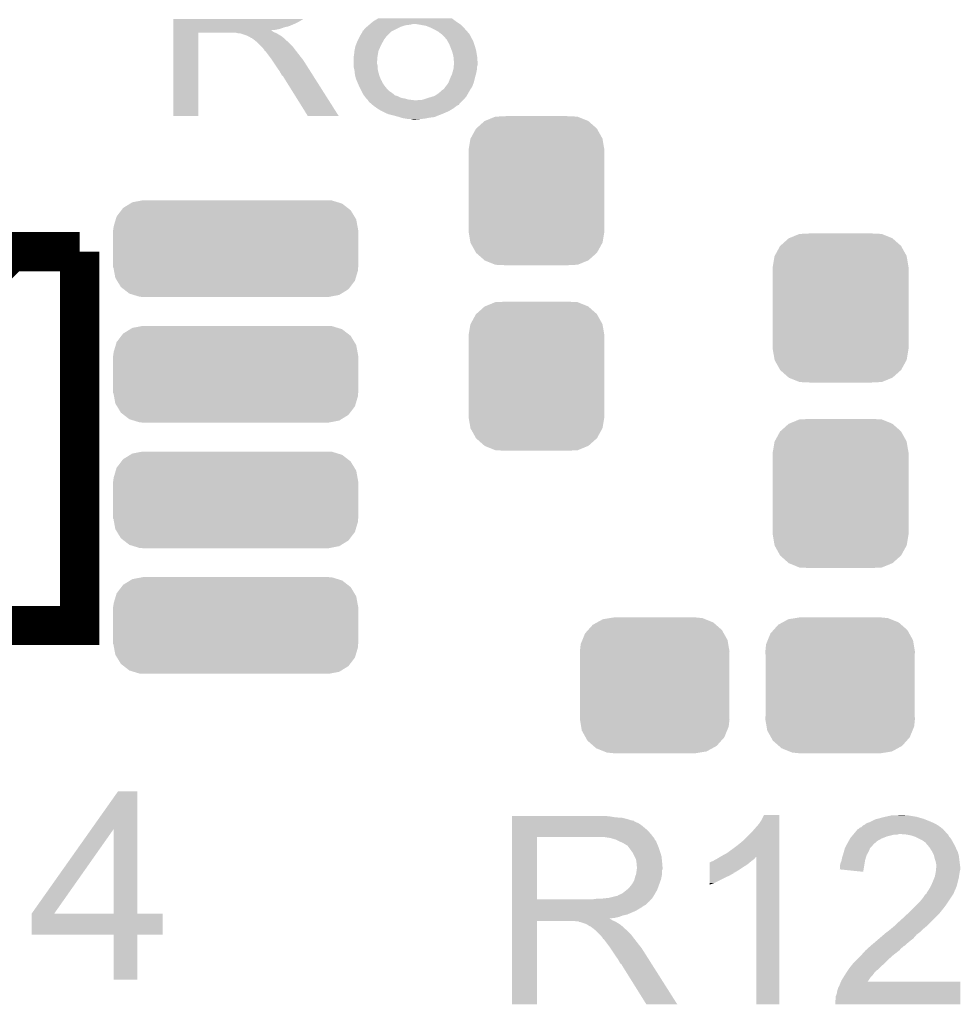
# Model space of a CAD drawing. Extents: x -1.3 to 24.2, y -3.9 to 39.2.
# Tile 26 of 43: x 13.6 to 18.5, y 11.1 to 16.2. Entities that reach past the tile are written whole.
import ezdxf

# ---------------------------------------------------------------- set-up
doc = ezdxf.new("R2010")
doc.units = 0
doc.layers.get('0').update_dxf_attribs({"linetype": 'CONTINUOUS'})
doc.layers.add('BOOST_10_CLICK_V101_GTO', color=14, linetype='CONTINUOUS')
doc.layers.add('BOOST_10_CLICK_V101_GTS', color=12, linetype='CONTINUOUS')

# ---------------------------------------------------------------- blocks, each defined once
blk = doc.blocks.new('CUSTOM_82')
for points in [[(-0.34504, 0.286174), (-0.320744, 0.31339), (0.348152, 0.286174), (0.317222, 0.31339)], [(-0.320744, 0.31339), (-0.298526, 0.325596), (0.317222, 0.31339), (0.30335, 0.325596)], [(-0.298526, 0.325596), (-0.268438, 0.342124), (0.30335, 0.325596), (0.2622, 0.342124)], [(-0.268438, 0.342124), (-0.233628, 0.347838), (0.2622, 0.342124), (0.247972, 0.347838)], [(-0.233628, 0.347838), (-0.20955, 0.35179), (0.247972, 0.347838), (0.20955, 0.35179)], [(-0.37475, 0.234078), (-0.360486, 0.26887), (0.377262, 0.234078), (0.357822, 0.26887)], [(-0.360486, 0.26887), (-0.34504, 0.286174), (0.357822, 0.26887), (0.348152, 0.286174)], [(-0.38735, 0.17526), (-0.383124, 0.213652), (0.38735, 0.17526), (0.380766, 0.213652)], [(-0.383124, 0.213652), (-0.37475, 0.234078), (0.380766, 0.213652), (0.377262, 0.234078)], [(-0.38608, 0.154124), (-0.38735, 0.17526), (0.38608, 0.154124), (0.38735, 0.17526)], [(-0.38608, -0.154124), (-0.38608, 0.154124), (0.38608, -0.154124), (0.38608, 0.154124)], [(-0.38735, -0.17526), (-0.38608, -0.154124), (0.38735, -0.17526), (0.38608, -0.154124)], [(-0.380764, -0.213652), (-0.38735, -0.17526), (0.383124, -0.213652), (0.38735, -0.17526)], [(-0.377262, -0.234078), (-0.380764, -0.213652), (0.374748, -0.234078), (0.383124, -0.213652)], [(-0.35782, -0.26887), (-0.377262, -0.234078), (0.360486, -0.26887), (0.374748, -0.234078)], [(-0.348152, -0.286174), (-0.35782, -0.26887), (0.345038, -0.286174), (0.360486, -0.26887)], [(-0.31722, -0.31339), (-0.348152, -0.286174), (0.320744, -0.31339), (0.345038, -0.286174)], [(-0.30335, -0.325596), (-0.31722, -0.31339), (0.298524, -0.325596), (0.320744, -0.31339)], [(-0.262198, -0.342124), (-0.30335, -0.325596), (0.268438, -0.342124), (0.298524, -0.325596)], [(-0.247972, -0.347838), (-0.262198, -0.342124), (0.233626, -0.347838), (0.268438, -0.342124)], [(-0.20955, -0.35179), (-0.247972, -0.347838), (0.20955, -0.35179), (0.233626, -0.347838)]]:
    blk.add_solid(points)
blk = doc.blocks.new('CUSTOM_83')
for points in [[(-0.312264, 0.321732), (-0.26893, 0.360448), (0.312592, 0.321732), (0.268592, 0.360448)], [(-0.26893, 0.360448), (-0.267216, 0.361152), (0.268592, 0.360448), (0.26779, 0.361152)], [(-0.267216, 0.361152), (-0.213724, 0.383108), (0.26779, 0.361152), (0.21312, 0.383108)], [(-0.213724, 0.383108), (-0.20803, 0.383392), (0.21312, 0.383108), (0.212412, 0.383392)], [(-0.20803, 0.383392), (-0.154122, 0.38608), (0.212412, 0.383392), (0.154132, 0.38608)], [(-0.341452, 0.269636), (-0.313432, 0.320688), (0.341702, 0.269636), (0.313176, 0.320688)], [(-0.313432, 0.320688), (-0.312264, 0.321732), (0.313176, 0.320688), (0.312592, 0.321732)], [(-0.35179, 0.21082), (-0.342144, 0.268372), (0.35179, 0.21082), (0.34192, 0.268372)], [(-0.342144, 0.268372), (-0.341452, 0.269636), (0.34192, 0.268372), (0.341702, 0.269636)], [(-0.35179, 0.20955), (-0.35179, 0.21082), (0.35179, 0.20955), (0.35179, 0.21082)], [(-0.35179, -0.20955), (-0.35179, 0.20955), (0.35179, -0.20955), (0.35179, 0.20955)], [(-0.35179, -0.21082), (-0.35179, -0.20955), (0.35179, -0.21082), (0.35179, -0.20955)], [(-0.34192, -0.268358), (-0.35179, -0.21082), (0.342148, -0.268358), (0.35179, -0.21082)], [(-0.341702, -0.269636), (-0.34192, -0.268358), (0.341446, -0.269636), (0.342148, -0.268358)], [(-0.313184, -0.320676), (-0.341702, -0.269636), (0.31344, -0.320676), (0.341446, -0.269636)], [(-0.312594, -0.321732), (-0.313184, -0.320676), (0.312258, -0.321732), (0.31344, -0.320676)], [(-0.268602, -0.36044), (-0.312594, -0.321732), (0.26894, -0.36044), (0.312258, -0.321732)], [(-0.267792, -0.361154), (-0.268602, -0.36044), (0.2672, -0.361154), (0.26894, -0.36044)], [(-0.213136, -0.383104), (-0.267792, -0.361154), (0.213734, -0.383104), (0.2672, -0.361154)], [(-0.212414, -0.383394), (-0.213136, -0.383104), (0.207926, -0.383394), (0.213734, -0.383104)], [(-0.154122, -0.38608), (-0.212414, -0.383394), (0.154132, -0.38608), (0.207926, -0.383394)]]:
    blk.add_solid(points)
blk = doc.blocks.new('CUSTOM_92')
for points in [[(-0.59211, 0.198802), (-0.583286, 0.210356), (0.594744, 0.198802), (0.579872, 0.210356)], [(-0.583286, 0.210356), (-0.546818, 0.232942), (0.579872, 0.210356), (0.550796, 0.232942)], [(-0.546818, 0.232942), (-0.535974, 0.239658), (0.550796, 0.232942), (0.5288, 0.239658)], [(-0.535974, 0.239658), (-0.48651, 0.249192), (0.5288, 0.239658), (0.49757, 0.249192)], [(-0.48651, 0.249192), (-0.48133, 0.25019), (0.49757, 0.249192), (0.48133, 0.25019)], [(-0.621468, 0.15125), (-0.61706, 0.166126), (0.623652, 0.15125), (0.61461, 0.166126)], [(-0.61706, 0.166126), (-0.59211, 0.198802), (0.61461, 0.166126), (0.594744, 0.198802)], [(-0.63373, 0.09652), (-0.632868, 0.112768), (0.63373, 0.09652), (0.63074, 0.112768)], [(-0.632868, 0.112768), (-0.621468, 0.15125), (0.63074, 0.112768), (0.623652, 0.15125)], [(-0.635, -0.09652), (-0.635, 0.09652), (0.635, -0.09652), (0.635, 0.09652)], [(-0.630738, -0.112768), (-0.63373, -0.09652), (0.632868, -0.112768), (0.63373, -0.09652)], [(-0.623652, -0.15125), (-0.630738, -0.112768), (0.621466, -0.15125), (0.632868, -0.112768)], [(-0.614608, -0.166126), (-0.623652, -0.15125), (0.61706, -0.166126), (0.621466, -0.15125)], [(-0.594744, -0.198802), (-0.614608, -0.166126), (0.592108, -0.198802), (0.61706, -0.166126)], [(-0.57987, -0.210356), (-0.594744, -0.198802), (0.583286, -0.210356), (0.592108, -0.198802)], [(-0.550796, -0.232942), (-0.57987, -0.210356), (0.546816, -0.232942), (0.583286, -0.210356)], [(-0.528798, -0.239658), (-0.550796, -0.232942), (0.535974, -0.239658), (0.546816, -0.232942)], [(-0.49757, -0.249192), (-0.528798, -0.239658), (0.486508, -0.249192), (0.535974, -0.239658)], [(-0.48133, -0.25019), (-0.49757, -0.249192), (0.48133, -0.25019), (0.486508, -0.249192)]]:
    blk.add_solid(points)

msp = doc.modelspace()

# ---------------------------------------------------------------- linework, layer by layer
at = {"layer": 'BOOST_10_CLICK_V101_GTO', "const_width": 0.2032}
for points in [[(13.22578, 13.03528), (13.94206, 13.03528), (13.94206, 14.97076)], [(13.22578, 13.03528), (13.22578, 14.61008), (13.58646, 14.97076), (13.94206, 14.97076)]]:
    msp.add_lwpolyline(points, dxfattribs=at)
at = {"layer": 'BOOST_10_CLICK_V101_GTO'}
for points in [[(14.42721, 16.15948), (14.427212, 16.174718), (15.0749, 16.15948), (15.100298, 16.174718)], [(14.42721, 16.15186), (14.42721, 16.15948), (15.05966, 16.15186), (15.0749, 16.15948)], [(15.446162, 16.14932), (15.460978, 16.16202), (15.90929, 16.14932), (15.89024, 16.16202)], [(15.460978, 16.16202), (15.460982, 16.162022), (15.89024, 16.16202), (15.890238, 16.162022)], [(15.460982, 16.162022), (15.486376, 16.177258), (15.890238, 16.162022), (15.869918, 16.177258)], [(14.42721, 16.13662), (14.42721, 16.15186), (15.024098, 16.13662), (15.05966, 16.15186)], [(14.42721, 16.131538), (14.42721, 16.13662), (15.001238, 16.131538), (15.024098, 16.13662)], [(14.42721, 16.12392), (14.42721, 16.131538), (14.980918, 16.12392), (15.001238, 16.131538)], [(14.42721, 16.11884), (14.42721, 16.12392), (14.958058, 16.11884), (14.980918, 16.12392)], [(14.42721, 16.116262), (14.42721, 16.11884), (14.932694, 16.116262), (14.958058, 16.11884)], [(14.42721, 16.113758), (14.42721, 16.116262), (14.935204, 16.113758), (14.932694, 16.116262)], [(14.42721, 16.111218), (14.42721, 16.113758), (14.940282, 16.111218), (14.935204, 16.113758)], [(14.42721, 16.10614), (14.42721, 16.111218), (14.947898, 16.10614), (14.940282, 16.111218)], [(14.42721, 16.1036), (14.42721, 16.10614), (14.95425, 16.1036), (14.947898, 16.10614)], [(15.3924, 16.085818), (15.40764, 16.111222), (15.5321, 16.085818), (15.557504, 16.111222)], [(15.40764, 16.111222), (15.407664, 16.11376), (15.557504, 16.111222), (15.56258, 16.11376)], [(15.407664, 16.11376), (15.410182, 16.113768), (15.56258, 16.11376), (15.562596, 16.113768)], [(15.410182, 16.113768), (15.415262, 16.121382), (15.562596, 16.113768), (15.577824, 16.121382)], [(15.415262, 16.121382), (15.42542, 16.13154), (15.577824, 16.121382), (15.59814, 16.13154)], [(15.42542, 16.13154), (15.428382, 16.13408), (15.59814, 16.13154), (15.603222, 16.13408)], [(15.428382, 16.13408), (15.437272, 16.1417), (15.603222, 16.13408), (15.626082, 16.1417)], [(15.437272, 16.1417), (15.440236, 16.14424), (15.626082, 16.1417), (15.6464, 16.14424)], [(15.440236, 16.14424), (15.443202, 16.146782), (15.6464, 16.14424), (15.661642, 16.146782)], [(15.443202, 16.146782), (15.446162, 16.14932), (15.661642, 16.146782), (15.666724, 16.14932)], [(15.692134, 16.146778), (15.676882, 16.14932), (15.913102, 16.146778), (15.90929, 16.14932)], [(15.70736, 16.14424), (15.692134, 16.146778), (15.91564, 16.14424), (15.913102, 16.146778)], [(15.735302, 16.139158), (15.70736, 16.14424), (15.920722, 16.139158), (15.91564, 16.14424)], [(15.7607, 16.129), (15.735302, 16.139158), (15.93088, 16.129), (15.920722, 16.139158)], [(15.76578, 16.12646), (15.7607, 16.129), (15.93342, 16.12646), (15.93088, 16.129)], [(15.781018, 16.11884), (15.76578, 16.12646), (15.940194, 16.11884), (15.93342, 16.12646)], [(15.798798, 16.10868), (15.781018, 16.11884), (15.949226, 16.10868), (15.940194, 16.11884)], [(15.80515, 16.1036), (15.798798, 16.10868), (15.95374, 16.1036), (15.949226, 16.10868)], [(14.4272, 15.671824), (14.42721, 16.103576), (14.556716, 15.671824), (14.55674, 16.103576)], [(14.42721, 16.103576), (14.42721, 16.1036), (14.55674, 16.103576), (14.749778, 16.1036)], [(14.759938, 16.10106), (14.749778, 16.1036), (14.960602, 16.10106), (14.95425, 16.1036)], [(14.775174, 16.098526), (14.772636, 16.10106), (14.964826, 16.098526), (14.960602, 16.10106)], [(14.777716, 16.09852), (14.775174, 16.098526), (14.964836, 16.09852), (14.964826, 16.098526)], [(14.808198, 16.08836), (14.777716, 16.09852), (14.981768, 16.08836), (14.964836, 16.09852)], [(14.813278, 16.08582), (14.808198, 16.08836), (14.986, 16.08582), (14.981768, 16.08836)], [(14.818358, 16.08328), (14.813278, 16.08582), (14.989176, 16.08328), (14.986, 16.08582)], [(14.825978, 16.078202), (14.818358, 16.08328), (14.995524, 16.078202), (14.989176, 16.08328)], [(14.831056, 16.075662), (14.825978, 16.078202), (14.998698, 16.075662), (14.995524, 16.078202)], [(14.833596, 16.07566), (14.831056, 16.075662), (14.9987, 16.07566), (14.998698, 16.075662)], [(14.83614, 16.073122), (14.833596, 16.07566), (15.001238, 16.073122), (14.9987, 16.07566)], [(14.8463, 16.0655), (14.83614, 16.073122), (15.00886, 16.0655), (15.001238, 16.073122)], [(14.849476, 16.06296), (14.8463, 16.0655), (15.0114, 16.06296), (15.00886, 16.0655)], [(14.855828, 16.057878), (14.849476, 16.06296), (15.019022, 16.057878), (15.0114, 16.06296)], [(14.858998, 16.055342), (14.855828, 16.057878), (15.021558, 16.055342), (15.019022, 16.057878)], [(14.881862, 16.032478), (14.858998, 16.055342), (15.04442, 16.032478), (15.021558, 16.055342)], [(15.37665, 16.052798), (15.3797, 16.06042), (15.50924, 16.052798), (15.513594, 16.06042)], [(15.3797, 16.06042), (15.38478, 16.07058), (15.513594, 16.06042), (15.5194, 16.07058)], [(15.38478, 16.07058), (15.38986, 16.08074), (15.5194, 16.07058), (15.527022, 16.08074)], [(15.38986, 16.08074), (15.3924, 16.085818), (15.527022, 16.08074), (15.5321, 16.085818)], [(15.808326, 16.10106), (15.80515, 16.1036), (15.95628, 16.10106), (15.95374, 16.1036)], [(15.8115, 16.09852), (15.808326, 16.10106), (15.957974, 16.09852), (15.95628, 16.10106)], [(15.819122, 16.093438), (15.8115, 16.09852), (15.96136, 16.093438), (15.957974, 16.09852)], [(15.82166, 16.0909), (15.819122, 16.093438), (15.96263, 16.0909), (15.96136, 16.093438)], [(15.832948, 16.078202), (15.82166, 16.0909), (15.96898, 16.078202), (15.96263, 16.0909)], [(15.841982, 16.068038), (15.832948, 16.078202), (15.974788, 16.068038), (15.96898, 16.078202)], [(15.846216, 16.060418), (15.841982, 16.068038), (15.97914, 16.060418), (15.974788, 16.068038)], [(15.85468, 16.04518), (15.846216, 16.060418), (15.98422, 16.04518), (15.97914, 16.060418)], [(14.889478, 16.02486), (14.881862, 16.032478), (15.050136, 16.02486), (15.04442, 16.032478)], [(14.897098, 16.014698), (14.889478, 16.02486), (15.057758, 16.014698), (15.050136, 16.02486)], [(14.89837, 16.01216), (14.897098, 16.014698), (15.05966, 16.01216), (15.057758, 16.014698)], [(14.899634, 16.009636), (14.89837, 16.01216), (15.061624, 16.009636), (15.05966, 16.01216)], [(14.90217, 16.00962), (14.899634, 16.009636), (15.061636, 16.00962), (15.061624, 16.009636)], [(14.917416, 15.9893), (14.90217, 16.00962), (15.07744, 15.9893), (15.061636, 16.00962)], [(15.36192, 15.986762), (15.36446, 16.009618), (15.484764, 15.986762), (15.48892, 16.009618)], [(15.36446, 16.009622), (15.369032, 16.03248), (15.488922, 16.009622), (15.49908, 16.03248)], [(15.36446, 16.009618), (15.36446, 16.009622), (15.48892, 16.009618), (15.488922, 16.009622)], [(15.369032, 16.03248), (15.369542, 16.035022), (15.49908, 16.03248), (15.50035, 16.035022)], [(15.369542, 16.035022), (15.37665, 16.052798), (15.50035, 16.035022), (15.50924, 16.052798)], [(15.857728, 16.03756), (15.85468, 16.04518), (15.98676, 16.03756), (15.98422, 16.04518)], [(15.86484, 16.01978), (15.857728, 16.03756), (15.992094, 16.01978), (15.98676, 16.03756)], [(15.867698, 16.01216), (15.86484, 16.01978), (15.99438, 16.01216), (15.992094, 16.01978)], [(15.87246, 15.999458), (15.867698, 16.01216), (15.996498, 15.999458), (15.99438, 16.01216)], [(14.93266, 15.96898), (14.917416, 15.9893), (15.093696, 15.96898), (15.07744, 15.9893)], [(14.936048, 15.963898), (14.93266, 15.96898), (15.09776, 15.963898), (15.093696, 15.96898)], [(14.954674, 15.93596), (14.936048, 15.963898), (15.11554, 15.93596), (15.09776, 15.963898)], [(15.35938, 15.976602), (15.360648, 15.98168), (15.483416, 15.976602), (15.48384, 15.98168)], [(15.35938, 15.9512), (15.35938, 15.976602), (15.4813, 15.9512), (15.483416, 15.976602)], [(15.360648, 15.98168), (15.36192, 15.986762), (15.48384, 15.98168), (15.484764, 15.986762)], [(15.876412, 15.981682), (15.87246, 15.999458), (15.99946, 15.981682), (15.996498, 15.999458)], [(15.87754, 15.976598), (15.876412, 15.981682), (15.999852, 15.976598), (15.99946, 15.981682)], [(15.877542, 15.961356), (15.87754, 15.976598), (16.001024, 15.961356), (15.999852, 15.976598)], [(15.88008, 15.956276), (15.877542, 15.961356), (16.001416, 15.956276), (16.001024, 15.961356)], [(15.88008, 15.948662), (15.88008, 15.956276), (16.002, 15.948662), (16.001416, 15.956276)], [(14.96314, 15.92326), (14.954674, 15.93596), (15.123598, 15.92326), (15.11554, 15.93596)], [(14.97584, 15.905482), (14.96314, 15.92326), (15.134878, 15.905482), (15.123598, 15.92326)], [(14.986, 15.887698), (14.97584, 15.905482), (15.14616, 15.887698), (15.134878, 15.905482)], [(15.35938, 15.943582), (15.35938, 15.9512), (15.4813, 15.943582), (15.4813, 15.9512)], [(15.35938, 15.933422), (15.35938, 15.943582), (15.48384, 15.933422), (15.4813, 15.943582)], [(15.35938, 15.930882), (15.35938, 15.933422), (15.48384, 15.930882), (15.48384, 15.933422)], [(15.361638, 15.920722), (15.35938, 15.930882), (15.48384, 15.920722), (15.48384, 15.930882)], [(15.36446, 15.90802), (15.361638, 15.920722), (15.485958, 15.90802), (15.48384, 15.920722)], [(15.364744, 15.90548), (15.36446, 15.90802), (15.48638, 15.90548), (15.485958, 15.90802)], [(15.366718, 15.8877), (15.364744, 15.90548), (15.49146, 15.8877), (15.48638, 15.90548)], [(15.870612, 15.89278), (15.87754, 15.918178), (15.99438, 15.89278), (15.99946, 15.918178)], [(15.87754, 15.918178), (15.878386, 15.928336), (15.99946, 15.918178), (15.99946, 15.928336)], [(15.878386, 15.928336), (15.87902, 15.935958), (15.99946, 15.928336), (16.001998, 15.935958)], [(15.87902, 15.935958), (15.88008, 15.94866), (16.001998, 15.935958), (16.001998, 15.94866)], [(15.88008, 15.94866), (15.88008, 15.948662), (16.001998, 15.94866), (16.002, 15.948662)], [(14.98854, 15.882626), (14.986, 15.887698), (15.149378, 15.882626), (15.14616, 15.887698)], [(14.993614, 15.88008), (14.98854, 15.882626), (15.150994, 15.88008), (15.149378, 15.882626)], [(14.996162, 15.875), (14.993614, 15.88008), (15.154216, 15.875), (15.150994, 15.88008)], [(15.12316, 15.67181), (14.996162, 15.875), (15.28313, 15.67181), (15.154216, 15.875)], [(15.367, 15.885162), (15.366718, 15.8877), (15.492306, 15.885162), (15.49146, 15.8877)], [(15.370176, 15.87246), (15.367, 15.885162), (15.49654, 15.87246), (15.492306, 15.885162)], [(15.37208, 15.864842), (15.370176, 15.87246), (15.499806, 15.864842), (15.49654, 15.87246)], [(15.376434, 15.854684), (15.37208, 15.864842), (15.504158, 15.854684), (15.499806, 15.864842)], [(15.377524, 15.852142), (15.376434, 15.854684), (15.506696, 15.852142), (15.504158, 15.854684)], [(15.38079, 15.84452), (15.377524, 15.852142), (15.50924, 15.84452), (15.506696, 15.852142)], [(15.852138, 15.847058), (15.85976, 15.86738), (15.982312, 15.847058), (15.987394, 15.86738)], [(15.85976, 15.86738), (15.863146, 15.875), (15.987394, 15.86738), (15.9893, 15.875)], [(15.863146, 15.875), (15.86992, 15.890238), (15.9893, 15.875), (15.993652, 15.890238)], [(15.86992, 15.890238), (15.870612, 15.89278), (15.993652, 15.890238), (15.99438, 15.89278)], [(15.384056, 15.8369), (15.38079, 15.84452), (15.51432, 15.8369), (15.50924, 15.84452)], [(15.38732, 15.82928), (15.384056, 15.8369), (15.520036, 15.82928), (15.51432, 15.8369)], [(15.388592, 15.82674), (15.38732, 15.82928), (15.52194, 15.82674), (15.520036, 15.82928)], [(15.39494, 15.814042), (15.388592, 15.82674), (15.532098, 15.814042), (15.52194, 15.82674)], [(15.40129, 15.801342), (15.39494, 15.814042), (15.544798, 15.801342), (15.532098, 15.814042)], [(15.406372, 15.79118), (15.40129, 15.801342), (15.56004, 15.79118), (15.544798, 15.801342)], [(15.80134, 15.79118), (15.82166, 15.80896), (15.953738, 15.79118), (15.9639, 15.80896)], [(15.82166, 15.80896), (15.821662, 15.808962), (15.9639, 15.80896), (15.963902, 15.808962)], [(15.821662, 15.808962), (15.826734, 15.811498), (15.963902, 15.808962), (15.965592, 15.811498)], [(15.826734, 15.811498), (15.83182, 15.81912), (15.965592, 15.811498), (15.970672, 15.81912)], [(15.83182, 15.81912), (15.835882, 15.824198), (15.970672, 15.81912), (15.974058, 15.824198)], [(15.835882, 15.824198), (15.84198, 15.83182), (15.974058, 15.824198), (15.976916, 15.83182)], [(15.84198, 15.83182), (15.850444, 15.844518), (15.976916, 15.83182), (15.981678, 15.844518)], [(15.850444, 15.844518), (15.852138, 15.847058), (15.981678, 15.844518), (15.982312, 15.847058)], [(15.41018, 15.783562), (15.406372, 15.79118), (15.569184, 15.783562), (15.56004, 15.79118)], [(15.41399, 15.778484), (15.41018, 15.783562), (15.575276, 15.778484), (15.569184, 15.783562)], [(15.413992, 15.77848), (15.41399, 15.778484), (15.577816, 15.77848), (15.575276, 15.778484)], [(15.415898, 15.77594), (15.413992, 15.77848), (15.585438, 15.77594), (15.577816, 15.77848)], [(15.419708, 15.77086), (15.415898, 15.77594), (15.5956, 15.77086), (15.585438, 15.77594)], [(15.423516, 15.765782), (15.419708, 15.77086), (15.608298, 15.765782), (15.5956, 15.77086)], [(15.42542, 15.763242), (15.423516, 15.765782), (15.62353, 15.763242), (15.608298, 15.765782)], [(15.425422, 15.76324), (15.42542, 15.763242), (15.62354, 15.76324), (15.62353, 15.763242)], [(15.430502, 15.75816), (15.425422, 15.76324), (15.641318, 15.75816), (15.62354, 15.76324)], [(15.433038, 15.755622), (15.430502, 15.75816), (15.661624, 15.755622), (15.641318, 15.75816)], [(15.43304, 15.75562), (15.433038, 15.755622), (15.66164, 15.75562), (15.661624, 15.755622)], [(15.434734, 15.75308), (15.43304, 15.75562), (15.67942, 15.75308), (15.66164, 15.75562)], [(15.43812, 15.748), (15.434734, 15.75308), (15.920722, 15.748), (15.925802, 15.75308)], [(15.689576, 15.75308), (15.694656, 15.755618), (15.925802, 15.75308), (15.92834, 15.755618)], [(15.694656, 15.755618), (15.712438, 15.75562), (15.92834, 15.755618), (15.928342, 15.75562)], [(15.712438, 15.75562), (15.73022, 15.7607), (15.928342, 15.75562), (15.932694, 15.7607)], [(15.73022, 15.7607), (15.75308, 15.76832), (15.932694, 15.7607), (15.939224, 15.76832)], [(15.75308, 15.76832), (15.770024, 15.773402), (15.939224, 15.76832), (15.94358, 15.773402)], [(15.770024, 15.773402), (15.77848, 15.775938), (15.94358, 15.773402), (15.945028, 15.775938)], [(15.77848, 15.775938), (15.80134, 15.79118), (15.945028, 15.775938), (15.953738, 15.79118)], [(15.44574, 15.740378), (15.43812, 15.748), (15.9131, 15.740378), (15.920722, 15.748)], [(15.45167, 15.735296), (15.44574, 15.740378), (15.908018, 15.735296), (15.9131, 15.740378)], [(15.457592, 15.730222), (15.45167, 15.735296), (15.905472, 15.730222), (15.908018, 15.735296)], [(15.46056, 15.727678), (15.457592, 15.730222), (15.897858, 15.727678), (15.905472, 15.730222)], [(15.46352, 15.72514), (15.46056, 15.727678), (15.894474, 15.72514), (15.897858, 15.727678)], [(15.481302, 15.71244), (15.46352, 15.72514), (15.87754, 15.71244), (15.894474, 15.72514)], [(15.481306, 15.712438), (15.481302, 15.71244), (15.877538, 15.712438), (15.87754, 15.71244)], [(15.501622, 15.69974), (15.481306, 15.712438), (15.85637, 15.69974), (15.877538, 15.712438)], [(15.506702, 15.6972), (15.501622, 15.69974), (15.852138, 15.6972), (15.85637, 15.69974)], [(14.556716, 15.6718), (14.4272, 15.671824), (14.556716, 15.6718), (14.556716, 15.671824)], [(15.283136, 15.6718), (15.28313, 15.67181), (15.283136, 15.6718), (15.12316, 15.67181)], [(15.52194, 15.68958), (15.506702, 15.6972), (15.834358, 15.68958), (15.852138, 15.6972)], [(15.539718, 15.681962), (15.52194, 15.68958), (15.816584, 15.681962), (15.834358, 15.68958)], [(15.539726, 15.68196), (15.539718, 15.681962), (15.81658, 15.68196), (15.816584, 15.681962)], [(15.56004, 15.67688), (15.539726, 15.68196), (15.803032, 15.67688), (15.81658, 15.68196)], [(15.569564, 15.67434), (15.56004, 15.67688), (15.79626, 15.67434), (15.803032, 15.67688)], [(15.598134, 15.66672), (15.569564, 15.67434), (15.778476, 15.66672), (15.79626, 15.67434)], [(15.59814, 15.666718), (15.598134, 15.66672), (15.778458, 15.666718), (15.778476, 15.66672)], [(15.60576, 15.66418), (15.59814, 15.666718), (15.755622, 15.66418), (15.778458, 15.666718)], [(15.613378, 15.661642), (15.60576, 15.66418), (15.74293, 15.661642), (15.755622, 15.66418)], [(15.628624, 15.6591), (15.613378, 15.661642), (15.73022, 15.6591), (15.74293, 15.661642)], [(15.643858, 15.65656), (15.628624, 15.6591), (15.70736, 15.65656), (15.73022, 15.6591)], [(15.666718, 15.65402), (15.656558, 15.65656), (15.679422, 15.65402), (15.70736, 15.65656)], [(14.001904, 11.981122), (14.140172, 12.176736), (14.239248, 11.981122), (14.23924, 12.176736)], [(14.140172, 12.176736), (14.14019, 12.17676), (14.23924, 12.176736), (14.14019, 12.17676)], [(16.179822, 12.04722), (16.179824, 12.04976), (16.68526, 12.04722), (16.65732, 12.04976)], [(16.179822, 12.04214), (16.179822, 12.04722), (16.715738, 12.04214), (16.68526, 12.04722)], [(16.179822, 12.0396), (16.179822, 12.04214), (16.7513, 12.0396), (16.715738, 12.04214)], [(16.179822, 12.03198), (16.179822, 12.0396), (16.781778, 12.03198), (16.7513, 12.0396)], [(16.179822, 12.0269), (16.179822, 12.03198), (16.797022, 12.0269), (16.781778, 12.03198)], [(17.45742, 12.00658), (17.47266, 12.029442), (17.564098, 12.00658), (17.564098, 12.029442)], [(17.47266, 12.029442), (17.485362, 12.054816), (17.564098, 12.029442), (17.5641, 12.054816)], [(17.485362, 12.054816), (17.485376, 12.05484), (17.5641, 12.054816), (17.485376, 12.05484)], [(18.036538, 12.01928), (18.061942, 12.031982), (18.34896, 12.01928), (18.317208, 12.031982)], [(18.061942, 12.031982), (18.072096, 12.03452), (18.317208, 12.031982), (18.310862, 12.03452)], [(18.072096, 12.03452), (18.08226, 12.03706), (18.310862, 12.03452), (18.301972, 12.03706)], [(18.08226, 12.03706), (18.100038, 12.04214), (18.301972, 12.03706), (18.284192, 12.04214)], [(18.100038, 12.04214), (18.111468, 12.04468), (18.284192, 12.04214), (18.275302, 12.04468)], [(18.111468, 12.04468), (18.145762, 12.0523), (18.275302, 12.04468), (18.229582, 12.0523)], [(18.16862, 12.0523), (18.194018, 12.05484), (18.219422, 12.0523), (18.209262, 12.05484)], [(13.693164, 11.544336), (14.001904, 11.981122), (13.810004, 11.544336), (14.117284, 11.981122)], [(14.117298, 11.5443), (14.117284, 11.981122), (14.239264, 11.5443), (14.239248, 11.981122)], [(16.179822, 12.02436), (16.179822, 12.0269), (16.809722, 12.02436), (16.797022, 12.0269)], [(16.179822, 12.024336), (16.179822, 12.02436), (16.81226, 12.024336), (16.809722, 12.02436)], [(16.179822, 12.021814), (16.179822, 12.024336), (16.812276, 12.021814), (16.81226, 12.024336)], [(16.179822, 12.01674), (16.179822, 12.021814), (16.82242, 12.01674), (16.812276, 12.021814)], [(16.179822, 12.011658), (16.179822, 12.01674), (16.835122, 12.011658), (16.82242, 12.01674)], [(16.179822, 12.0015), (16.179822, 12.011658), (16.85036, 12.0015), (16.835122, 12.011658)], [(16.179822, 11.9888), (16.179822, 12.0015), (16.8656, 11.9888), (16.85036, 12.0015)], [(16.179822, 11.97356), (16.179822, 11.9888), (16.883382, 11.97356), (16.8656, 11.9888)], [(17.42186, 11.96594), (17.45742, 12.00658), (17.564096, 11.96594), (17.564098, 12.00658)], [(17.966266, 11.976094), (17.970506, 11.98118), (18.41754, 11.976094), (18.41144, 11.98118)], [(17.970506, 11.98118), (17.973046, 11.981186), (18.41144, 11.98118), (18.411434, 11.981186)], [(17.973046, 11.981186), (17.980664, 11.9888), (18.411434, 11.981186), (18.4023, 11.9888)], [(17.980664, 11.9888), (17.98828, 11.991344), (18.4023, 11.9888), (18.39874, 11.991344)], [(17.98828, 11.991344), (17.995904, 11.998962), (18.39874, 11.991344), (18.388076, 11.998962)], [(17.995904, 11.998962), (18.000976, 12.0015), (18.388076, 11.998962), (18.384522, 12.0015)], [(18.000976, 12.0015), (18.006058, 12.004042), (18.384522, 12.0015), (18.380074, 12.004042)], [(18.006058, 12.004042), (18.01622, 12.01166), (18.380074, 12.004042), (18.366742, 12.01166)], [(18.01622, 12.01166), (18.03146, 12.01674), (18.366742, 12.01166), (18.354888, 12.01674)], [(18.03146, 12.01674), (18.036538, 12.01928), (18.354888, 12.01674), (18.34896, 12.01928)], [(16.179812, 11.617982), (16.17982, 11.94052), (16.30934, 11.617982), (16.309342, 11.94052)], [(16.17982, 11.953242), (16.179822, 11.97356), (16.90116, 11.953242), (16.883382, 11.97356)], [(16.17982, 11.94054), (16.17982, 11.953242), (16.911038, 11.94054), (16.90116, 11.953242)], [(16.17982, 11.94052), (16.17982, 11.94054), (16.309342, 11.94052), (16.61668, 11.94054)], [(16.687802, 11.93546), (16.654782, 11.94054), (16.91499, 11.93546), (16.911038, 11.94054)], [(16.706436, 11.930378), (16.687802, 11.93546), (16.91894, 11.930378), (16.91499, 11.93546)], [(16.71574, 11.92784), (16.706436, 11.930378), (16.918944, 11.92784), (16.91894, 11.930378)], [(16.715752, 11.927834), (16.71574, 11.92784), (16.918944, 11.927834), (16.918944, 11.92784)], [(16.736056, 11.917682), (16.715752, 11.927834), (16.92656, 11.917682), (16.918944, 11.927834)], [(17.378678, 11.922758), (17.42186, 11.96594), (17.564096, 11.922758), (17.564096, 11.96594)], [(17.92369, 11.92022), (17.93095, 11.93292), (18.072102, 11.92022), (18.094958, 11.93292)], [(17.93095, 11.93292), (17.9324, 11.935456), (18.094958, 11.93292), (18.101298, 11.935456)], [(17.9324, 11.935456), (17.938752, 11.943078), (18.101298, 11.935456), (18.120358, 11.943078)], [(17.938752, 11.943078), (17.94722, 11.95324), (18.120358, 11.943078), (18.160998, 11.95324)], [(17.94722, 11.95324), (17.949336, 11.955778), (18.176236, 11.95324), (18.183858, 11.955778)], [(17.949336, 11.95578), (17.957802, 11.965938), (18.43532, 11.95578), (18.425162, 11.965938)], [(17.949336, 11.955778), (17.949336, 11.95578), (18.183858, 11.955778), (18.191482, 11.95578)], [(17.957802, 11.965938), (17.964148, 11.973552), (18.425162, 11.965938), (18.420082, 11.973552)], [(17.964148, 11.973552), (17.964154, 11.97356), (18.420082, 11.973552), (18.417564, 11.97356)], [(17.964154, 11.97356), (17.966266, 11.976094), (18.417564, 11.97356), (18.41754, 11.976094)], [(18.22196, 11.95324), (18.191482, 11.95578), (18.43786, 11.95324), (18.43532, 11.95578)], [(18.22198, 11.953236), (18.22196, 11.95324), (18.437862, 11.953236), (18.43786, 11.95324)], [(18.247358, 11.94816), (18.22198, 11.953236), (18.440402, 11.94816), (18.437862, 11.953236)], [(18.262592, 11.943082), (18.247358, 11.94816), (18.442942, 11.943082), (18.440402, 11.94816)], [(18.270218, 11.94054), (18.262592, 11.943082), (18.445484, 11.94054), (18.442942, 11.943082)], [(18.280382, 11.935458), (18.270218, 11.94054), (18.450562, 11.935458), (18.445484, 11.94054)], [(18.305778, 11.92276), (18.280382, 11.935458), (18.45818, 11.92276), (18.450562, 11.935458)], [(16.73606, 11.91768), (16.736056, 11.917682), (16.926562, 11.91768), (16.92656, 11.917682)], [(16.75384, 11.91006), (16.73606, 11.91768), (16.92961, 11.91006), (16.926562, 11.91768)], [(16.76231, 11.90498), (16.75384, 11.91006), (16.93164, 11.90498), (16.92961, 11.91006)], [(16.76654, 11.902442), (16.76231, 11.90498), (16.932728, 11.902442), (16.93164, 11.90498)], [(16.774164, 11.89736), (16.76654, 11.902442), (16.934906, 11.89736), (16.932728, 11.902442)], [(16.776704, 11.897352), (16.774164, 11.89736), (16.93491, 11.897352), (16.934906, 11.89736)], [(16.78432, 11.8872), (16.776704, 11.897352), (16.93926, 11.8872), (16.93491, 11.897352)], [(16.79194, 11.87704), (16.78432, 11.8872), (16.942648, 11.87704), (16.93926, 11.8872)], [(16.801012, 11.86434), (16.79194, 11.87704), (16.94688, 11.86434), (16.942648, 11.87704)], [(17.292322, 11.85672), (17.32026, 11.87704), (17.564094, 11.85672), (17.564094, 11.87704)], [(17.32026, 11.87704), (17.35074, 11.8999), (17.564094, 11.87704), (17.564096, 11.8999)], [(17.35074, 11.8999), (17.378678, 11.922758), (17.564096, 11.8999), (17.564096, 11.922758)], [(17.898652, 11.864338), (17.903732, 11.882116), (18.02638, 11.864338), (18.033998, 11.882116)], [(17.903732, 11.882116), (17.90446, 11.884662), (18.033998, 11.882116), (18.036542, 11.884662)], [(17.90446, 11.884662), (17.90856, 11.892278), (18.036542, 11.884662), (18.044158, 11.892278)], [(17.90856, 11.892278), (17.912664, 11.8999), (18.044158, 11.892278), (18.04924, 11.8999)], [(17.912664, 11.8999), (17.914034, 11.902442), (18.04924, 11.8999), (18.05178, 11.902442)], [(17.914034, 11.902442), (17.92224, 11.91768), (18.05178, 11.902442), (18.069198, 11.91768)], [(17.92224, 11.91768), (17.92369, 11.92022), (18.069198, 11.91768), (18.072102, 11.92022)], [(18.31594, 11.91514), (18.305778, 11.92276), (18.462338, 11.91514), (18.45818, 11.92276)], [(18.323556, 11.910058), (18.31594, 11.91514), (18.46511, 11.910058), (18.462338, 11.91514)], [(18.326098, 11.904984), (18.323556, 11.910058), (18.467878, 11.904984), (18.46511, 11.910058)], [(18.33481, 11.894822), (18.326098, 11.904984), (18.47342, 11.894822), (18.467878, 11.904984)], [(18.34134, 11.887202), (18.33481, 11.894822), (18.476938, 11.887202), (18.47342, 11.894822)], [(18.35404, 11.866878), (18.34134, 11.887202), (18.48632, 11.866878), (18.476938, 11.887202)], [(16.80464, 11.859258), (16.801012, 11.86434), (16.948406, 11.859258), (16.94688, 11.86434)], [(16.8148, 11.838938), (16.80464, 11.859258), (16.9545, 11.838938), (16.948406, 11.859258)], [(16.82242, 11.823696), (16.8148, 11.838938), (16.956026, 11.823696), (16.9545, 11.838938)], [(17.228822, 11.82116), (17.238978, 11.82624), (17.42694, 11.82116), (17.433712, 11.82624)], [(17.238978, 11.82624), (17.243208, 11.828778), (17.433712, 11.82624), (17.437098, 11.828778)], [(17.243208, 11.828778), (17.255898, 11.836392), (17.437098, 11.828778), (17.442178, 11.836392)], [(17.255898, 11.836392), (17.255912, 11.8364), (17.442178, 11.836392), (17.444696, 11.8364)], [(17.255912, 11.8364), (17.26438, 11.84148), (17.564094, 11.8364), (17.564094, 11.84148)], [(17.26438, 11.84148), (17.292322, 11.85672), (17.564094, 11.84148), (17.564094, 11.85672)], [(17.44472, 11.074424), (17.444696, 11.8364), (17.564076, 11.074424), (17.564094, 11.8364)], [(17.887102, 11.82116), (17.889222, 11.833862), (18.0086, 11.82116), (18.012408, 11.833862)], [(17.889222, 11.833862), (17.893452, 11.846558), (18.012408, 11.833862), (18.016218, 11.846558)], [(17.893452, 11.846558), (17.8943, 11.8491), (18.016218, 11.846558), (18.01767, 11.8491)], [(17.8943, 11.8491), (17.898652, 11.864338), (18.01767, 11.8491), (18.02638, 11.864338)], [(18.35658, 11.8618), (18.35404, 11.866878), (18.488662, 11.8618), (18.48632, 11.866878)], [(18.3642, 11.846562), (18.35658, 11.8618), (18.493014, 11.846562), (18.488662, 11.8618)], [(18.364838, 11.844018), (18.3642, 11.846562), (18.49374, 11.844018), (18.493014, 11.846562)], [(18.369282, 11.82624), (18.364838, 11.844018), (18.495964, 11.82624), (18.49374, 11.844018)], [(18.374358, 11.811), (18.369282, 11.82624), (18.497868, 11.811), (18.495964, 11.82624)], [(16.823872, 11.81354), (16.82242, 11.823696), (16.95704, 11.81354), (16.956026, 11.823696)], [(16.82496, 11.805918), (16.823872, 11.81354), (16.957676, 11.805918), (16.95704, 11.81354)], [(16.824962, 11.793218), (16.82496, 11.805918), (16.958734, 11.793218), (16.957676, 11.805918)], [(16.8275, 11.785596), (16.824962, 11.793218), (16.95937, 11.785596), (16.958734, 11.793218)], [(16.826046, 11.772896), (16.8275, 11.78306), (16.959578, 11.772896), (16.959578, 11.78306)], [(16.8275, 11.783062), (16.8275, 11.785596), (16.95958, 11.783062), (16.95937, 11.785596)], [(16.8275, 11.78306), (16.8275, 11.783062), (16.959578, 11.78306), (16.95958, 11.783062)], [(17.203434, 11.77036), (17.203438, 11.7856), (17.355822, 11.77036), (17.37868, 11.7856)], [(17.203438, 11.7856), (17.20344, 11.7983), (17.37868, 11.7856), (17.398998, 11.7983)], [(17.20344, 11.7983), (17.203444, 11.80846), (17.398998, 11.7983), (17.41119, 11.80846)], [(17.203444, 11.80846), (17.205966, 11.808466), (17.41119, 11.80846), (17.411198, 11.808466)], [(17.205966, 11.808466), (17.2085, 11.811), (17.411198, 11.808466), (17.41424, 11.811)], [(17.2085, 11.811), (17.208504, 11.811002), (17.41424, 11.811), (17.414242, 11.811002)], [(17.208504, 11.811002), (17.213582, 11.81354), (17.414242, 11.811002), (17.417414, 11.81354)], [(17.213582, 11.81354), (17.221204, 11.816082), (17.417414, 11.81354), (17.420592, 11.816082)], [(17.221204, 11.816082), (17.228822, 11.82116), (17.420592, 11.816082), (17.42694, 11.82116)], [(17.876536, 11.772928), (17.87906, 11.777984), (18.000542, 11.772928), (18.001388, 11.777984)], [(17.87906, 11.795762), (17.881602, 11.805922), (18.004356, 11.795762), (18.006054, 11.805922)], [(17.87906, 11.777984), (17.87906, 11.795762), (18.001388, 11.777984), (18.004356, 11.795762)], [(17.881602, 11.805922), (17.88668, 11.818622), (18.006054, 11.805922), (18.008176, 11.818622)], [(17.88668, 11.818622), (17.887102, 11.82116), (18.008176, 11.818622), (18.0086, 11.82116)], [(18.3769, 11.798302), (18.374358, 11.811), (18.499456, 11.798302), (18.497868, 11.811)], [(18.37563, 11.772898), (18.376646, 11.783058), (18.50136, 11.772898), (18.50136, 11.783058)], [(18.376646, 11.783058), (18.3769, 11.785598), (18.50136, 11.783058), (18.501044, 11.785598)], [(18.3769, 11.785598), (18.3769, 11.798302), (18.501044, 11.785598), (18.499456, 11.798302)], [(16.809718, 11.709398), (16.814798, 11.722098), (16.947338, 11.709398), (16.951956, 11.722098)], [(16.814798, 11.7221), (16.81734, 11.734798), (16.951958, 11.7221), (16.954498, 11.734798)], [(16.814798, 11.722098), (16.814798, 11.7221), (16.951956, 11.722098), (16.951958, 11.7221)], [(16.81734, 11.734798), (16.822418, 11.747498), (16.954498, 11.734798), (16.95704, 11.747498)], [(16.822418, 11.747498), (16.82532, 11.767816), (16.95704, 11.747498), (16.95704, 11.767816)], [(16.82532, 11.767816), (16.826046, 11.772896), (16.95704, 11.767816), (16.959578, 11.772896)], [(17.20342, 11.70178), (17.203426, 11.73226), (17.226278, 11.70178), (17.28724, 11.73226)], [(17.203426, 11.73226), (17.203428, 11.73988), (17.28724, 11.73226), (17.305018, 11.73988)], [(17.203428, 11.73988), (17.20343, 11.7475), (17.305018, 11.73988), (17.317722, 11.7475)], [(17.20343, 11.7475), (17.203432, 11.752574), (17.317722, 11.7475), (17.327864, 11.752574)], [(17.203432, 11.75512), (17.203434, 11.77036), (17.330418, 11.75512), (17.355822, 11.77036)], [(17.203432, 11.755096), (17.203432, 11.75512), (17.32788, 11.755096), (17.330418, 11.75512)], [(17.203432, 11.752574), (17.203432, 11.755096), (17.327864, 11.752574), (17.32788, 11.755096)], [(17.998418, 11.760202), (17.876536, 11.772928), (17.998418, 11.760202), (18.000542, 11.772928)], [(18.35912, 11.7094), (18.367246, 11.72972), (18.488658, 11.7094), (18.49374, 11.72972)], [(18.367246, 11.72972), (18.36928, 11.734802), (18.49374, 11.72972), (18.494466, 11.734802)], [(18.36928, 11.734802), (18.37182, 11.7475), (18.494466, 11.734802), (18.49628, 11.7475)], [(18.37182, 11.7475), (18.37436, 11.760198), (18.49628, 11.7475), (18.498396, 11.760198)], [(18.37436, 11.760198), (18.374614, 11.76274), (18.498396, 11.760198), (18.49882, 11.76274)], [(18.374614, 11.76274), (18.37563, 11.772898), (18.49882, 11.76274), (18.50136, 11.772898)], [(16.776698, 11.668758), (16.7894, 11.68146), (16.932562, 11.668758), (16.93718, 11.68146)], [(16.7894, 11.68146), (16.799558, 11.694158), (16.93718, 11.68146), (16.941798, 11.694158)], [(16.799558, 11.694158), (16.802098, 11.6967), (16.941798, 11.694158), (16.942722, 11.6967)], [(16.802098, 11.6967), (16.80464, 11.701778), (16.942722, 11.6967), (16.944568, 11.701778)], [(16.80464, 11.701778), (16.809718, 11.709398), (16.944568, 11.701778), (16.947338, 11.709398)], [(17.20342, 11.694192), (17.20342, 11.70178), (17.20342, 11.694192), (17.226278, 11.70178)], [(18.3388, 11.668762), (18.34896, 11.686542), (18.475956, 11.668762), (18.482626, 11.686542)], [(18.34896, 11.686542), (18.350086, 11.689078), (18.482626, 11.686542), (18.483578, 11.689078)], [(18.350086, 11.689078), (18.35912, 11.7094), (18.483578, 11.689078), (18.488658, 11.7094)], [(16.598898, 11.61796), (16.616664, 11.620498), (16.90116, 11.61796), (16.903698, 11.620498)], [(16.616664, 11.620498), (16.61668, 11.6205), (16.903698, 11.620498), (16.903698, 11.6205)], [(16.636998, 11.6205), (16.682718, 11.62558), (16.903698, 11.6205), (16.907086, 11.62558)], [(16.682718, 11.62558), (16.723358, 11.63574), (16.907086, 11.62558), (16.913862, 11.63574)], [(16.725896, 11.63574), (16.733516, 11.640818), (16.913862, 11.63574), (16.916824, 11.640818)], [(16.733516, 11.640818), (16.741138, 11.64336), (16.916824, 11.640818), (16.918306, 11.64336)], [(16.741138, 11.64336), (16.751298, 11.648438), (16.918306, 11.64336), (16.921268, 11.648438)], [(16.751298, 11.648438), (16.773522, 11.666218), (16.921268, 11.648438), (16.93164, 11.666218)], [(16.773522, 11.666218), (16.776698, 11.668758), (16.93164, 11.666218), (16.932562, 11.668758)], [(18.29562, 11.61034), (18.30832, 11.62558), (18.442092, 11.61034), (18.452252, 11.62558)], [(18.30832, 11.62558), (18.31848, 11.640822), (18.452252, 11.62558), (18.462414, 11.640822)], [(18.31848, 11.640822), (18.318504, 11.64336), (18.462414, 11.640822), (18.464106, 11.64336)], [(18.318504, 11.64336), (18.323566, 11.643376), (18.464106, 11.64336), (18.464116, 11.643376)], [(18.323566, 11.643376), (18.324826, 11.645898), (18.464116, 11.643376), (18.465798, 11.645898)], [(18.324826, 11.645898), (18.328642, 11.653522), (18.465798, 11.645898), (18.468848, 11.653522)], [(18.328642, 11.653522), (18.332026, 11.6586), (18.468848, 11.653522), (18.47088, 11.6586)], [(18.332026, 11.6586), (18.337102, 11.666216), (18.47088, 11.6586), (18.47342, 11.666216)], [(18.337102, 11.666216), (18.338798, 11.668758), (18.47342, 11.666216), (18.475952, 11.668758)], [(18.338798, 11.668758), (18.3388, 11.668762), (18.475952, 11.668758), (18.475956, 11.668762)], [(16.17981, 11.56208), (16.179812, 11.577318), (16.8275, 11.56208), (16.852898, 11.577318)], [(16.179812, 11.61796), (16.179812, 11.617982), (16.598898, 11.61796), (16.30934, 11.617982)], [(16.179812, 11.607796), (16.179812, 11.61796), (16.891, 11.607796), (16.90116, 11.61796)], [(16.179812, 11.60526), (16.179812, 11.607796), (16.890976, 11.60526), (16.891, 11.607796)], [(16.179812, 11.605254), (16.179812, 11.60526), (16.888454, 11.605254), (16.890976, 11.60526)], [(16.179812, 11.590018), (16.179812, 11.605254), (16.873216, 11.590018), (16.888454, 11.605254)], [(16.179812, 11.584938), (16.179812, 11.590018), (16.863062, 11.584938), (16.873216, 11.590018)], [(16.179812, 11.577318), (16.179812, 11.584938), (16.852898, 11.577318), (16.863062, 11.584938)], [(18.23212, 11.54684), (18.25752, 11.57224), (18.39468, 11.54684), (18.415, 11.57224)], [(18.25752, 11.57224), (18.27784, 11.59256), (18.415, 11.57224), (18.43024, 11.59256)], [(18.27784, 11.59256), (18.29562, 11.61034), (18.43024, 11.59256), (18.442092, 11.61034)], [(13.69314, 11.435104), (13.693142, 11.544276), (14.371296, 11.435104), (14.37132, 11.544276)], [(13.693142, 11.5443), (13.693144, 11.544306), (14.117298, 11.5443), (14.066084, 11.544306)], [(13.693142, 11.544276), (13.693142, 11.5443), (14.37132, 11.544276), (14.239264, 11.5443)], [(13.693144, 11.544306), (13.693164, 11.544336), (14.066084, 11.544306), (13.810004, 11.544336)], [(16.17981, 11.55446), (16.17981, 11.56208), (16.81226, 11.55446), (16.8275, 11.56208)], [(16.17981, 11.53922), (16.17981, 11.55446), (16.776698, 11.53922), (16.81226, 11.55446)], [(16.17981, 11.534138), (16.17981, 11.53922), (16.753838, 11.534138), (16.776698, 11.53922)], [(16.17981, 11.52652), (16.17981, 11.534138), (16.733518, 11.52652), (16.753838, 11.534138)], [(16.17981, 11.52144), (16.17981, 11.52652), (16.710658, 11.52144), (16.733518, 11.52652)], [(16.17981, 11.518862), (16.17981, 11.52144), (16.685294, 11.518862), (16.710658, 11.52144)], [(16.17981, 11.516358), (16.17981, 11.518862), (16.687804, 11.516358), (16.685294, 11.518862)], [(18.19148, 11.50874), (18.22704, 11.54176), (18.35658, 11.50874), (18.3896, 11.54176)], [(18.22704, 11.54176), (18.23212, 11.54684), (18.3896, 11.54176), (18.39468, 11.54684)], [(16.1798, 11.074424), (16.17981, 11.506176), (16.309316, 11.074424), (16.30934, 11.506176)], [(16.17981, 11.513818), (16.17981, 11.516358), (16.692882, 11.513818), (16.687804, 11.516358)], [(16.17981, 11.50874), (16.17981, 11.513818), (16.700498, 11.50874), (16.692882, 11.513818)], [(16.17981, 11.5062), (16.17981, 11.50874), (16.70685, 11.5062), (16.700498, 11.50874)], [(16.17981, 11.506176), (16.17981, 11.5062), (16.30934, 11.506176), (16.502378, 11.5062)], [(16.512538, 11.50366), (16.502378, 11.5062), (16.713202, 11.50366), (16.70685, 11.5062)], [(16.527774, 11.501126), (16.525236, 11.50366), (16.717426, 11.501126), (16.713202, 11.50366)], [(16.530316, 11.50112), (16.527774, 11.501126), (16.717436, 11.50112), (16.717426, 11.501126)], [(16.560798, 11.49096), (16.530316, 11.50112), (16.734368, 11.49096), (16.717436, 11.50112)], [(16.565878, 11.48842), (16.560798, 11.49096), (16.7386, 11.48842), (16.734368, 11.49096)], [(16.570958, 11.48588), (16.565878, 11.48842), (16.741776, 11.48588), (16.7386, 11.48842)], [(16.578578, 11.480802), (16.570958, 11.48588), (16.748124, 11.480802), (16.741776, 11.48588)], [(16.583656, 11.478262), (16.578578, 11.480802), (16.751298, 11.478262), (16.748124, 11.480802)], [(16.586196, 11.47826), (16.583656, 11.478262), (16.7513, 11.47826), (16.751298, 11.478262)], [(16.58874, 11.475722), (16.586196, 11.47826), (16.753838, 11.475722), (16.7513, 11.47826)], [(16.5989, 11.4681), (16.58874, 11.475722), (16.76146, 11.4681), (16.753838, 11.475722)], [(16.602076, 11.46556), (16.5989, 11.4681), (16.764, 11.46556), (16.76146, 11.4681)], [(18.143222, 11.465562), (18.158458, 11.478258), (18.310862, 11.465562), (18.326096, 11.478258)], [(18.158458, 11.478258), (18.15846, 11.47826), (18.326096, 11.478258), (18.3261, 11.47826)], [(18.15846, 11.47826), (18.1737, 11.4935), (18.3261, 11.47826), (18.34134, 11.4935)], [(18.1737, 11.4935), (18.19148, 11.50874), (18.34134, 11.4935), (18.35658, 11.50874)], [(14.117296, 11.43508), (13.69314, 11.435104), (14.371296, 11.43508), (14.371296, 11.435104)], [(14.117298, 11.435056), (14.117296, 11.43508), (14.23924, 11.435056), (14.371296, 11.43508)], [(14.11732, 11.201424), (14.117298, 11.435056), (14.239216, 11.201424), (14.23924, 11.435056)], [(16.608428, 11.460478), (16.602076, 11.46556), (16.771622, 11.460478), (16.764, 11.46556)], [(16.611598, 11.457942), (16.608428, 11.460478), (16.774158, 11.457942), (16.771622, 11.460478)], [(16.634462, 11.435078), (16.611598, 11.457942), (16.79702, 11.435078), (16.774158, 11.457942)], [(16.642078, 11.42746), (16.634462, 11.435078), (16.802736, 11.42746), (16.79702, 11.435078)], [(16.649698, 11.417298), (16.642078, 11.42746), (16.810358, 11.417298), (16.802736, 11.42746)], [(16.65097, 11.41476), (16.649698, 11.417298), (16.81226, 11.41476), (16.810358, 11.417298)], [(18.08141, 11.414758), (18.10512, 11.435078), (18.257518, 11.414758), (18.275296, 11.435078)], [(18.10512, 11.435078), (18.105122, 11.43508), (18.275296, 11.435078), (18.275298, 11.43508)], [(18.105122, 11.43508), (18.110202, 11.44016), (18.275298, 11.43508), (18.28207, 11.44016)], [(18.110202, 11.44016), (18.123746, 11.45032), (18.28207, 11.44016), (18.295618, 11.45032)], [(18.123746, 11.45032), (18.13052, 11.4554), (18.295618, 11.45032), (18.300698, 11.4554)], [(18.13052, 11.4554), (18.14322, 11.46556), (18.300698, 11.4554), (18.310858, 11.46556)], [(18.14322, 11.46556), (18.143222, 11.465562), (18.310858, 11.46556), (18.310862, 11.465562)], [(16.652234, 11.412236), (16.65097, 11.41476), (16.814224, 11.412236), (16.81226, 11.41476)], [(16.65477, 11.41222), (16.652234, 11.412236), (16.814236, 11.41222), (16.814224, 11.412236)], [(16.670016, 11.3919), (16.65477, 11.41222), (16.83004, 11.3919), (16.814236, 11.41222)], [(16.68526, 11.37158), (16.670016, 11.3919), (16.846296, 11.37158), (16.83004, 11.3919)], [(16.688648, 11.366498), (16.68526, 11.37158), (16.85036, 11.366498), (16.846296, 11.37158)], [(16.707274, 11.33856), (16.688648, 11.366498), (16.86814, 11.33856), (16.85036, 11.366498)], [(18.022566, 11.363958), (18.028158, 11.36904), (18.194018, 11.363958), (18.20164, 11.36904)], [(18.028158, 11.36904), (18.036532, 11.376654), (18.20164, 11.36904), (18.209254, 11.376654)], [(18.036532, 11.376654), (18.03654, 11.37666), (18.209254, 11.376654), (18.211796, 11.37666)], [(18.03654, 11.37666), (18.060554, 11.39698), (18.211796, 11.37666), (18.23466, 11.39698)], [(18.060554, 11.39698), (18.06956, 11.4046), (18.23466, 11.39698), (18.244456, 11.4046)], [(18.06956, 11.4046), (18.08141, 11.414758), (18.244456, 11.4046), (18.257518, 11.414758)], [(16.71574, 11.32586), (16.707274, 11.33856), (16.876198, 11.32586), (16.86814, 11.33856)], [(16.72844, 11.308082), (16.71574, 11.32586), (16.887478, 11.308082), (16.876198, 11.32586)], [(17.96796, 11.30808), (17.98828, 11.3284), (18.13052, 11.30808), (18.15338, 11.3284)], [(17.98828, 11.3284), (18.004084, 11.34618), (18.15338, 11.3284), (18.17624, 11.34618)], [(18.004084, 11.34618), (18.0086, 11.35126), (18.17624, 11.34618), (18.183012, 11.35126)], [(18.0086, 11.35126), (18.01139, 11.353798), (18.183012, 11.35126), (18.186398, 11.353798)], [(18.01139, 11.353798), (18.022566, 11.363958), (18.186398, 11.353798), (18.194018, 11.363958)], [(16.7386, 11.290298), (16.72844, 11.308082), (16.89876, 11.290298), (16.887478, 11.308082)], [(16.74114, 11.285226), (16.7386, 11.290298), (16.901978, 11.285226), (16.89876, 11.290298)], [(16.746214, 11.28268), (16.74114, 11.285226), (16.903594, 11.28268), (16.901978, 11.285226)], [(16.748762, 11.2776), (16.746214, 11.28268), (16.906816, 11.2776), (16.903594, 11.28268)], [(16.87576, 11.07441), (16.748762, 11.2776), (17.03573, 11.07441), (16.906816, 11.2776)], [(17.92732, 11.26236), (17.931384, 11.267442), (18.082256, 11.26236), (18.08734, 11.267442)], [(17.931384, 11.267442), (17.945608, 11.28522), (18.08734, 11.267442), (18.10766, 11.28522)], [(17.945608, 11.28522), (17.94764, 11.28776), (18.10766, 11.28522), (18.1102, 11.28776)], [(17.94764, 11.28776), (17.96796, 11.30808), (18.1102, 11.28776), (18.13052, 11.30808)], [(17.886682, 11.19886), (17.896206, 11.2141), (18.02641, 11.19886), (18.03654, 11.2141)], [(17.896206, 11.2141), (17.902554, 11.22426), (18.03654, 11.2141), (18.046698, 11.22426)], [(17.902554, 11.22426), (17.908904, 11.23442), (18.046698, 11.22426), (18.05432, 11.23442)], [(17.908904, 11.23442), (17.91208, 11.2395), (18.05432, 11.23442), (18.057706, 11.2395)], [(17.91208, 11.2395), (17.913772, 11.242038), (18.057706, 11.2395), (18.059398, 11.242038)], [(17.913772, 11.242038), (17.91716, 11.247122), (18.059398, 11.242038), (18.067016, 11.247122)], [(17.91716, 11.247122), (17.920536, 11.252184), (18.067016, 11.247122), (18.069554, 11.252184)], [(17.920536, 11.252184), (17.920546, 11.2522), (18.069554, 11.252184), (18.072096, 11.2522)], [(17.920546, 11.2522), (17.92732, 11.26236), (18.072096, 11.2522), (18.082256, 11.26236)], [(14.239216, 11.2014), (14.11732, 11.201424), (14.239216, 11.2014), (14.239216, 11.201424)], [(17.868904, 11.160766), (17.87398, 11.168378), (18.501352, 11.160766), (18.501354, 11.168378)], [(17.87398, 11.168378), (17.87906, 11.18108), (18.501354, 11.168378), (18.501356, 11.18108)], [(17.87906, 11.18108), (17.883404, 11.191216), (18.501356, 11.18108), (18.50136, 11.191216)], [(17.883404, 11.191216), (17.883414, 11.19124), (18.50136, 11.191216), (18.021346, 11.19124)], [(17.883414, 11.19124), (17.886682, 11.19886), (18.021346, 11.19124), (18.02641, 11.19886)], [(17.8562, 11.102342), (17.856202, 11.115044), (18.50134, 11.102342), (18.501344, 11.115044)], [(17.856202, 11.115044), (17.86128, 11.127742), (18.501344, 11.115044), (18.501346, 11.127742)], [(17.86128, 11.127742), (17.863822, 11.142982), (18.501346, 11.127742), (18.50135, 11.142982)], [(17.863822, 11.142982), (17.8689, 11.158224), (18.50135, 11.142982), (18.501352, 11.158224)], [(17.8689, 11.158224), (17.868904, 11.160766), (18.501352, 11.158224), (18.501352, 11.160766)], [(16.309316, 11.0744), (16.1798, 11.074424), (16.309316, 11.0744), (16.309316, 11.074424)], [(17.035736, 11.0744), (17.03573, 11.07441), (17.035736, 11.0744), (16.87576, 11.07441)], [(17.564076, 11.0744), (17.44472, 11.074424), (17.564076, 11.0744), (17.564076, 11.074424)], [(17.85366, 11.089642), (17.8562, 11.102342), (18.501338, 11.089642), (18.50134, 11.102342)], [(17.85366, 11.074424), (17.85366, 11.089642), (18.501336, 11.074424), (18.501338, 11.089642)], [(18.501336, 11.0744), (17.85366, 11.074424), (18.501336, 11.0744), (18.501336, 11.074424)]]:
    msp.add_solid(points, dxfattribs=at)

# ---------------------------------------------------------------- block references
at = {"layer": 'BOOST_10_CLICK_V101_GTS'}
for name, p in [('CUSTOM_83', (16.3068, 15.28572)), ('CUSTOM_92', (14.74978, 14.986)), ('CUSTOM_83', (17.8816, 14.67866)), ('CUSTOM_83', (16.3068, 14.3256)), ('CUSTOM_92', (14.74978, 14.33576)), ('CUSTOM_83', (17.8816, 13.71854)), ('CUSTOM_92', (14.74978, 13.68552)), ('CUSTOM_92', (14.74978, 13.03528)), ('CUSTOM_82', (16.91894, 12.7254)), ('CUSTOM_82', (17.87906, 12.7254))]:
    msp.add_blockref(name, p, dxfattribs=at)

doc.saveas('drawing.dxf')
